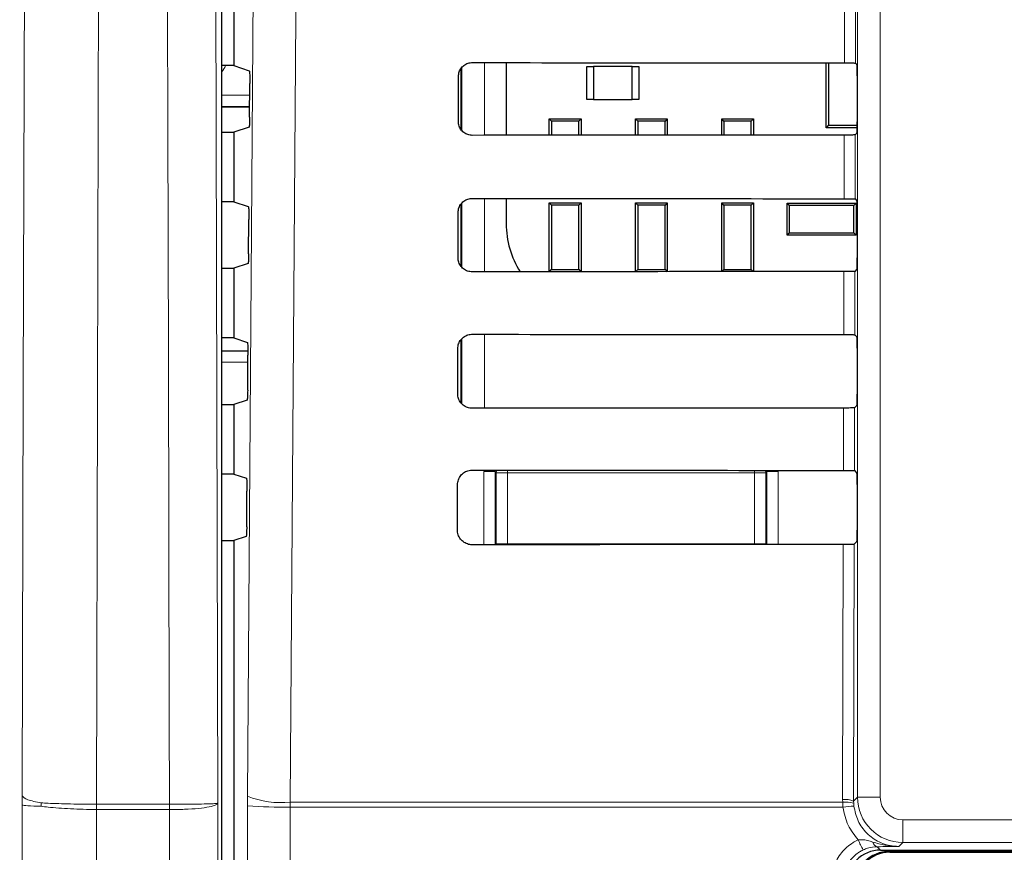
# Paper-space layout 'Blatt3' of a CAD drawing. Header units: millimetres. Extents: x 5 to 418, y 2 to 292.
# Tile 17 of 54: x 57 to 71, y 187 to 199. Entities that reach past the tile are written whole.
import ezdxf

# ---------------------------------------------------------------- set-up
doc = ezdxf.new("R2010")
doc.units = ezdxf.units.MM

psp = doc.layouts.new('Blatt3')

# ---------------------------------------------------------------- linework, layer by layer
at = {"color": 7, "linetype": 'Continuous', "lineweight": 18}
for p, q in [((69.3273, 187.6597), (69.3273, 215.5492)), ((69.6605, 215.5492), (69.6605, 187.6597)), ((69.1341, 198.4448), (69.1363, 199.3891)), ((69.2975, 199.392), (69.2953, 198.442)), ((63.8476, 198.4486), (63.8476, 197.3806)), ((63.5143, 197.4512), (63.5143, 198.3745)), ((59.9872, 197.9688), (60.3999, 197.9688)), ((60.3987, 197.8022), (59.9872, 197.8022)), ((69.1294, 196.4495), (69.1316, 197.3844)), ((69.2928, 197.3873), (69.2906, 196.4466)), ((63.8476, 196.4533), (63.8476, 195.3759)), ((63.5143, 195.4426), (63.5143, 196.3819)), ((69.1248, 194.4542), (69.1269, 195.3797)), ((69.2881, 195.3826), (69.2859, 194.4513)), ((63.5143, 193.4366), (63.5143, 194.3892)), ((63.8476, 194.458), (63.8476, 193.3712)), ((60.3722, 194.0463), (59.9872, 194.0463)), ((69.1201, 192.4588), (69.1222, 193.3751)), ((69.2834, 193.3779), (69.2813, 192.4559)), ((63.8359, 191.3665), (63.8359, 192.4405)), ((63.8359, 192.4405), (64.0025, 192.4405)), ((64.0201, 192.423), (64.0025, 192.4405)), ((64.0025, 192.4405), (64.0025, 191.3667)), ((64.0201, 192.423), (64.1867, 192.423)), ((64.0201, 191.3793), (64.0201, 192.423)), ((64.1867, 192.423), (64.1867, 192.4623)), ((67.8126, 192.423), (64.1867, 192.423)), ((64.1867, 192.423), (64.1867, 191.3793)), ((67.8126, 192.4596), (67.8126, 192.423)), ((67.8126, 191.3793), (67.8126, 192.423)), ((67.8126, 192.423), (67.9792, 192.423)), ((67.9968, 192.4405), (67.9792, 192.423)), ((67.9792, 192.423), (67.9792, 191.3793)), ((67.9968, 191.3697), (67.9968, 192.4405)), ((67.9968, 192.4405), (68.1634, 192.4405)), ((68.1634, 192.4405), (68.1634, 191.3698)), ((64.0199, 191.3667), (64.0201, 191.3793)), ((64.0201, 191.3793), (64.1867, 191.3793)), ((64.0201, 191.3793), (64.0213, 191.3667)), ((64.1867, 191.3668), (64.1867, 191.3793)), ((64.1867, 191.3793), (67.8126, 191.3793)), ((67.8126, 191.3793), (67.9792, 191.3793)), ((67.8126, 191.3793), (67.8126, 191.3696)), ((67.9785, 191.3697), (67.9792, 191.3793)), ((67.9792, 191.3793), (67.9794, 191.3697)), ((69.1088, 187.6245), (69.1176, 191.3704)), ((69.2787, 191.3733), (69.2699, 187.6024)), ((57.0591, 187.5418), (57.0593, 187.6784)), ((60.3667, 187.6726), (60.3661, 187.5322)), ((60.9931, 187.514), (60.994, 187.5841)), ((60.994, 187.5841), (69.1097, 187.5841)), ((69.1097, 187.5841), (69.1088, 187.6245)), ((69.1139, 187.514), (69.1097, 187.5841)), ((69.2699, 187.6024), (69.3273, 187.6597)), ((69.2699, 187.6024), (69.2706, 187.5701)), ((69.6605, 187.6597), (69.3273, 187.6597)), ((58.15, 187.4768), (58.1486, 187.4768)), ((58.1487, 187.5548), (58.1496, 187.5548)), ((58.1496, 187.5548), (59.2199, 187.5548)), ((59.2203, 187.4768), (58.15, 187.4768)), ((59.2199, 187.5548), (59.2205, 187.5548)), ((59.2206, 187.4768), (59.2203, 187.4768)), ((69.1139, 187.514), (60.9931, 187.514)), ((69.2706, 187.5701), (69.2739, 187.528)), ((69.9938, 187.3265), (76.3388, 187.3265)), ((69.9938, 187.3265), (69.9938, 186.9932)), ((69.6172, 186.9316), (69.6662, 186.8825)), ((69.7997, 186.8638), (69.7997, 186.8825)), ((76.7515, 186.8638), (69.7997, 186.8638)), ((69.7997, 186.8638), (69.7997, 186.8492)), ((69.9938, 186.9932), (69.9364, 186.9358)), ((76.3388, 186.9932), (69.9938, 186.9932))]:
    psp.add_line(p, q, dxfattribs=at)
at = {"color": 7, "linetype": 'Continuous', "lineweight": 25}
for p, q in [((59.9872, 215.3952), (59.9872, 146.0367)), ((60.1663, 199.4275), (60.1663, 198.4042)), ((64.1669, 198.4484), (64.1669, 197.3809)), ((68.8663, 197.4909), (68.8663, 198.445)), ((68.9031, 198.445), (68.9031, 197.5276)), ((69.2953, 198.442), (69.3185, 198.4187)), ((60.1663, 198.4042), (59.9872, 198.4042)), ((60.1663, 198.4042), (60.3925, 198.3289)), ((63.4997, 198.3561), (63.4997, 197.4734)), ((65.3497, 198.3909), (65.4497, 198.3909)), ((65.3497, 197.9075), (65.3497, 198.3909)), ((65.4497, 198.3909), (65.4497, 197.9075)), ((66.0163, 198.3909), (65.4497, 198.3909)), ((66.0163, 197.9075), (66.0163, 198.3909)), ((66.0163, 198.3909), (66.1163, 198.3909)), ((66.1163, 198.3909), (66.1163, 197.9075)), ((60.3976, 197.6463), (60.4011, 198.1401)), ((63.4645, 197.5825), (63.4661, 198.2492)), ((69.3213, 198.2521), (69.3213, 197.5797)), ((65.4497, 197.9075), (65.3497, 197.9075)), ((65.4497, 197.9075), (66.0163, 197.9075)), ((66.1163, 197.9075), (66.0163, 197.9075)), ((59.9872, 197.7992), (60.3987, 197.7992)), ((64.832, 197.5902), (64.7997, 197.6225)), ((64.7997, 197.6225), (65.2663, 197.6225)), ((64.7997, 197.3814), (64.7997, 197.6225)), ((65.234, 197.5902), (64.832, 197.5902)), ((64.832, 197.5902), (64.832, 197.3814)), ((65.2663, 197.6225), (65.234, 197.5902)), ((65.234, 197.3818), (65.234, 197.5902)), ((65.2663, 197.6225), (65.2663, 197.3818)), ((66.0986, 197.5902), (66.0663, 197.6225)), ((66.0663, 197.6225), (66.533, 197.6225)), ((66.0663, 197.3824), (66.0663, 197.6225)), ((66.0986, 197.5902), (66.0986, 197.3824)), ((66.5007, 197.5902), (66.0986, 197.5902)), ((66.533, 197.6225), (66.5007, 197.5902)), ((66.5007, 197.3827), (66.5007, 197.5902)), ((66.533, 197.6225), (66.533, 197.3827)), ((67.3653, 197.5902), (67.333, 197.6225)), ((67.333, 197.6225), (67.7997, 197.6225)), ((67.333, 197.3833), (67.333, 197.6225)), ((67.3653, 197.5902), (67.3653, 197.3833)), ((67.7673, 197.5902), (67.3653, 197.5902)), ((67.7997, 197.6225), (67.7673, 197.5902)), ((67.7673, 197.3836), (67.7673, 197.5902)), ((67.7997, 197.6225), (67.7997, 197.3836)), ((59.9872, 197.4275), (60.1663, 197.4275)), ((60.3891, 197.5017), (60.1663, 197.4275)), ((60.1663, 197.4275), (60.1663, 196.4042)), ((68.9031, 197.5276), (68.8663, 197.4909)), ((69.3209, 197.4909), (68.8663, 197.4909)), ((68.9031, 197.5276), (69.3212, 197.5276)), ((69.3185, 197.413), (69.2928, 197.3873)), ((60.1663, 196.4042), (59.9872, 196.4042)), ((60.1663, 196.4042), (60.3785, 196.3336)), ((64.1669, 196.453), (64.1669, 196.0825)), ((69.2906, 196.4466), (69.3185, 196.4187)), ((63.4997, 196.3636), (63.4997, 195.465)), ((64.7997, 195.3767), (64.7997, 196.3892)), ((64.832, 196.3569), (64.7997, 196.3892)), ((64.7997, 196.3892), (65.2663, 196.3892)), ((64.832, 196.3569), (64.832, 195.4082)), ((65.234, 196.3569), (64.832, 196.3569)), ((65.2663, 196.3892), (65.234, 196.3569)), ((65.234, 195.4082), (65.234, 196.3569)), ((65.2663, 196.3892), (65.2663, 195.3771)), ((66.0986, 196.3569), (66.0663, 196.3892)), ((66.0663, 196.3892), (66.533, 196.3892)), ((66.0663, 195.3777), (66.0663, 196.3892)), ((66.5007, 196.3569), (66.0986, 196.3569)), ((66.0986, 196.3569), (66.0986, 195.4082)), ((66.533, 196.3892), (66.5007, 196.3569)), ((66.5007, 195.4082), (66.5007, 196.3569)), ((66.533, 196.3892), (66.533, 195.3781)), ((67.3653, 196.3569), (67.333, 196.3892)), ((67.333, 196.3892), (67.7997, 196.3892)), ((67.333, 195.3786), (67.333, 196.3892)), ((67.7673, 196.3569), (67.3653, 196.3569)), ((67.3653, 196.3569), (67.3653, 195.4082)), ((67.7997, 196.3892), (67.7673, 196.3569)), ((67.7673, 195.4082), (67.7673, 196.3569)), ((67.7997, 196.3892), (67.7997, 195.3789)), ((68.293, 196.3825), (68.3253, 196.3502)), ((68.293, 195.9159), (68.293, 196.3825)), ((68.293, 196.3825), (69.3063, 196.3825)), ((68.3253, 196.3502), (68.3253, 195.9482)), ((69.274, 196.3502), (68.3253, 196.3502)), ((69.274, 196.3502), (69.3063, 196.3825)), ((69.274, 195.9482), (69.274, 196.3502)), ((69.3063, 196.3825), (69.3063, 195.9159)), ((60.3835, 195.6415), (60.387, 196.1448)), ((63.4599, 195.5825), (63.4614, 196.2492)), ((69.3213, 196.2521), (69.3213, 195.5797)), ((68.3253, 195.9482), (68.293, 195.9159)), ((69.3063, 195.9159), (68.293, 195.9159)), ((68.3253, 195.9482), (69.274, 195.9482)), ((69.3063, 195.9159), (69.274, 195.9482)), ((59.9872, 195.4275), (60.1663, 195.4275)), ((60.3749, 195.497), (60.1663, 195.4275)), ((60.1663, 195.4275), (60.1663, 194.4042)), ((64.8005, 195.3767), (64.832, 195.4082)), ((64.832, 195.4082), (65.234, 195.4082)), ((65.234, 195.4082), (65.2651, 195.3771)), ((66.0682, 195.3777), (66.0986, 195.4082)), ((66.0986, 195.4082), (66.5007, 195.4082)), ((66.5007, 195.4082), (66.5308, 195.378)), ((67.3357, 195.3786), (67.3653, 195.4082)), ((67.3653, 195.4082), (67.7673, 195.4082)), ((67.7673, 195.4082), (67.7966, 195.3789)), ((69.3185, 195.413), (69.2881, 195.3826)), ((60.1663, 194.4042), (59.9872, 194.4042)), ((60.1663, 194.4042), (60.3644, 194.3382)), ((69.2859, 194.4513), (69.3185, 194.4187)), ((63.4552, 193.5825), (63.4567, 194.2492)), ((63.4997, 194.371), (63.4997, 193.4564)), ((69.3213, 194.2521), (69.3213, 193.5797)), ((59.9872, 194.2129), (60.3727, 194.2129)), ((60.3694, 193.6368), (60.373, 194.1495)), ((59.9872, 193.4275), (60.1663, 193.4275)), ((60.3608, 193.4923), (60.1663, 193.4275)), ((60.1663, 193.4275), (60.1663, 192.4042)), ((69.3185, 193.413), (69.2834, 193.3779)), ((60.1663, 192.4042), (59.9872, 192.4042)), ((60.1663, 192.4042), (60.3504, 192.3429)), ((69.2813, 192.4559), (69.3185, 192.4187)), ((63.4505, 191.5825), (63.4521, 192.2492)), ((69.3213, 192.2521), (69.3213, 191.5797)), ((60.3552, 191.6321), (60.3589, 192.1542)), ((60.3467, 191.4876), (60.1663, 191.4275)), ((59.9872, 191.4275), (60.1663, 191.4275)), ((60.1663, 191.4275), (60.1663, 146.215)), ((69.3185, 191.413), (69.2787, 191.3733)), ((69.6662, 186.8825), (76.3561, 186.8825)), ((69.7997, 186.8492), (73.5579, 186.8492))]:
    psp.add_line(p, q, dxfattribs=at)
at = {"color": 7, "linetype": 'Continuous', "lineweight": 18, "flags": 128}
for points in [[(57.0593, 187.6784), (57.0741, 193.6748), (57.0889, 199.6713), (57.1036, 205.6678), (57.1174, 211.2642)], [(59.8706, 211.2293), (59.8775, 208.4284), (59.8995, 199.4466), (59.9142, 193.4588), (59.9287, 187.57)], [(60.3667, 187.6726), (60.4497, 199.4622), (60.5328, 211.2603)], [(61.1609, 211.1719), (61.1516, 209.8504), (61.1142, 204.5648), (60.994, 187.5841)], [(58.2079, 211.1365), (58.2023, 208.8722), (58.1795, 199.6303), (58.1645, 193.5732), (58.1643, 193.5125), (58.1496, 187.5548)], [(59.2205, 187.5548), (59.2173, 188.8363), (59.2043, 194.1176), (59.1833, 202.6501), (59.1693, 208.3356), (59.1624, 211.1365)], [(64.0201, 192.423), (64.0233, 192.4555), (64.0248, 192.4625)], [(67.9752, 192.4595), (67.976, 192.4555), (67.9792, 192.423)]]:
    psp.add_lwpolyline(points, dxfattribs=at)
at = {"color": 7, "linetype": 'Continuous', "lineweight": 25}
for centre, radius, start, end in [((65.4886, 196.0825), 1.3217, 180, 212.29556), ((69.7997, 186.3492), 0.5146, 90, 180), ((69.7997, 186.3492), 0.5, 90, 180)]:
    psp.add_arc(centre, radius, start, end, dxfattribs=at)
at = {"color": 7, "linetype": 'Continuous', "lineweight": 18}
for centre, radius, start, end in [((60.8679, 188.959), 1.3807, 248.71381, 275.24303), ((69.1457, 187.295), 0.3315, 67.99072, 96.38533), ((69.162, 187.2551), 0.3332, 70.98206, 99.03542), ((69.9939, 187.6599), 0.6667, 180.00873, 269.99127), ((48.1399, 187.53), 10.0088, 359.69542, 0.14187), ((48.1624, 187.4625), 9.9877, 0.08241, 0.52986), ((48.7205, 187.4624), 10.4998, 0.07841, 0.50412), ((48.6351, 187.5008), 10.5855, 359.87005, 0.2923), ((60.8637, 193.8546), 6.342, 265.49979, 271.16954), ((69.3481, 185.7589), 1.7706, 92.40107, 97.60084), ((70.3114, 187.4315), 1.052, 202.29968, 211.2844), ((69.6378, 187.0164), 0.0873, 191.35144, 256.33214)]:
    psp.add_arc(centre, radius, start, end, dxfattribs=at)
at = {"color": 7, "linetype": 'Continuous', "lineweight": 25}
for centre, major_axis, ratio, start_param, end_param in [((80.1663, 204.2437), (332.3995, 0), 0.0174551, 4.6627295, 4.6791932), ((69.3184, 198.2521), (0, 0.1667), 0.0174551, 4.712389, 6.265732), ((69.3184, 197.5797), (0, 0.1667), 0.0174551, 3.1590459, 4.712389), ((80.1663, 191.6151), (330.7098, 0), 0.0174551, 1.6041693, 1.6207097), ((80.1663, 202.2437), (332.1319, 0), 0.0174551, 4.6626895, 4.6791524), ((69.3184, 196.2521), (0, 0.1667), 0.0174551, 4.712389, 6.265732), ((69.3184, 195.5797), (0, 0.1667), 0.0174551, 3.1590459, 4.712389), ((80.1663, 189.6151), (330.4422, 0), 0.0174551, 1.6042105, 1.6207502), ((80.1663, 200.2437), (331.8643, 0), 0.0174551, 4.6626494, 4.6791115), ((69.3184, 194.2521), (0, 0.1667), 0.0174551, 4.712389, 6.265732), ((69.3184, 193.5797), (0, 0.1667), 0.0174551, 3.1590459, 4.712389), ((80.1663, 187.615), (330.1746, 0), 0.0174551, 1.6042518, 1.6207907), ((80.1663, 198.2437), (331.5967, 0), 0.0174551, 4.6626092, 4.6790706), ((69.3184, 192.2521), (0, 0.1667), 0.0174551, 4.712389, 6.265732), ((69.3184, 191.5797), (0, 0.1667), 0.0174551, 3.1590459, 4.712389), ((80.1663, 185.615), (329.907, 0), 0.0174551, 1.6042931, 1.6208313), ((69.6664, 186.3825), (-0.3537, 0.3537), 0.9996955, 5.4979394, 7.0684312)]:
    psp.add_ellipse(centre, major_axis=major_axis, ratio=ratio, start_param=start_param, end_param=end_param, dxfattribs=at)
at = {"color": 7, "linetype": 'Continuous', "lineweight": 18}
for centre, major_axis, start_param, end_param in [((59.7359, 198.5297), (-0.2358, 0.2358), 3.2098576, 3.54145), ((69.9939, 187.6599), (-0.2358, -0.2358), 5.4979394, 7.0684312)]:
    psp.add_ellipse(centre, major_axis=major_axis, ratio=0.9996955, start_param=start_param, end_param=end_param, dxfattribs=at)
at = {"color": 7, "linetype": 'Continuous', "lineweight": 25}
for points, knots in [([(63.4661, 198.2492), (63.4666, 198.2597), (63.4683, 198.2927), (63.4873, 198.3465), (63.53, 198.4006), (63.5885, 198.4373), (63.637, 198.4483), (63.663, 198.4487), (63.6663, 198.4488)], [0, 0, 0, 0, 0.1008064, 0.3178345, 0.5354797, 0.7525636, 0.9678898, 1, 1, 1, 1]), ([(69.1341, 198.4448), (69.1527, 198.4448), (69.1898, 198.4447), (69.2386, 198.4442), (69.2749, 198.4434), (69.2926, 198.4426), (69.2946, 198.4421), (69.2953, 198.442)], [0, 0, 0, 0, 0.2200315, 0.4400364, 0.6607851, 0.8829674, 1, 1, 1, 1]), ([(60.3925, 198.3289), (60.3935, 198.3267), (60.3955, 198.3223), (60.3981, 198.2924), (60.4001, 198.2491), (60.4012, 198.1959), (60.4011, 198.1586), (60.4011, 198.1401)], [0, 0, 0, 0, 0.2016683, 0.4033571, 0.60445, 0.8043301, 1, 1, 1, 1]), ([(60.3976, 197.6463), (60.3974, 197.628), (60.3969, 197.5915), (60.3951, 197.5459), (60.3926, 197.514), (60.3905, 197.5028), (60.3893, 197.5019), (60.3891, 197.5017)], [0, 0, 0, 0, 0.2358994, 0.4717662, 0.7085078, 0.9467137, 1, 1, 1, 1]), ([(63.6663, 197.3805), (63.656, 197.3809), (63.6234, 197.3824), (63.57, 197.4007), (63.5158, 197.4421), (63.4783, 197.4992), (63.4653, 197.5489), (63.4647, 197.5769), (63.4645, 197.5825)], [0, 0, 0, 0, 0.09726656, 0.30935445, 0.52084616, 0.73282487, 0.94644412, 1, 1, 1, 1]), ([(69.2928, 197.3873), (69.2906, 197.387), (69.2862, 197.3863), (69.2561, 197.3854), (69.2124, 197.3848), (69.168, 197.3845), (69.1405, 197.3844), (69.1316, 197.3844)], [0, 0, 0, 0, 0.2249421, 0.449925, 0.67371, 0.8950566, 1, 1, 1, 1]), ([(63.4614, 196.2492), (63.462, 196.2602), (63.4637, 196.2943), (63.4836, 196.3495), (63.5275, 196.4048), (63.5875, 196.442), (63.6369, 196.453), (63.6632, 196.4534), (63.6663, 196.4534)], [0, 0, 0, 0, 0.1035163, 0.3205598, 0.538209, 0.7552801, 0.970583, 1, 1, 1, 1]), ([(69.1294, 196.4495), (69.148, 196.4494), (69.1852, 196.4494), (69.2339, 196.4488), (69.2703, 196.4481), (69.2879, 196.4473), (69.2899, 196.4468), (69.2906, 196.4466)], [0, 0, 0, 0, 0.2200375, 0.4400482, 0.660803, 0.8829914, 1, 1, 1, 1]), ([(60.3785, 196.3336), (60.3795, 196.3314), (60.3815, 196.327), (60.3841, 196.2971), (60.386, 196.2538), (60.3871, 196.2005), (60.3871, 196.1633), (60.387, 196.1448)], [0, 0, 0, 0, 0.2016709, 0.4033624, 0.604457, 0.8043368, 1, 1, 1, 1]), ([(60.3835, 195.6415), (60.3833, 195.6233), (60.3828, 195.5867), (60.381, 195.5412), (60.3785, 195.5093), (60.3764, 195.4981), (60.3752, 195.4972), (60.3749, 195.497)], [0, 0, 0, 0, 0.2358969, 0.471761, 0.7085014, 0.9467085, 1, 1, 1, 1]), ([(63.6663, 195.3758), (63.6555, 195.3763), (63.6218, 195.3778), (63.567, 195.3969), (63.5117, 195.4395), (63.4736, 195.498), (63.4606, 195.5487), (63.46, 195.5771), (63.4599, 195.5825)], [0, 0, 0, 0, 0.0998996, 0.3119756, 0.5234662, 0.7354592, 0.9491028, 1, 1, 1, 1]), ([(69.2881, 195.3826), (69.2859, 195.3823), (69.2815, 195.3816), (69.2514, 195.3808), (69.2078, 195.3801), (69.1633, 195.3798), (69.1358, 195.3798), (69.1269, 195.3797)], [0, 0, 0, 0, 0.2249481, 0.449937, 0.673728, 0.8950805, 1, 1, 1, 1]), ([(63.4567, 194.2492), (63.4573, 194.2608), (63.4592, 194.2959), (63.4798, 194.3526), (63.5249, 194.4089), (63.5865, 194.4467), (63.6368, 194.4577), (63.6634, 194.4581), (63.6663, 194.4581)], [0, 0, 0, 0, 0.1061028, 0.323161, 0.5408139, 0.7578729, 0.9731535, 1, 1, 1, 1]), ([(69.1248, 194.4542), (69.1433, 194.4541), (69.1805, 194.454), (69.2293, 194.4535), (69.2656, 194.4527), (69.2832, 194.452), (69.2852, 194.4515), (69.2859, 194.4513)], [0, 0, 0, 0, 0.2200434, 0.4400601, 0.6608209, 0.8830154, 1, 1, 1, 1]), ([(60.3644, 194.3382), (60.3654, 194.3361), (60.3674, 194.3317), (60.37, 194.3018), (60.372, 194.2585), (60.3731, 194.2052), (60.373, 194.1679), (60.373, 194.1495)], [0, 0, 0, 0, 0.2016736, 0.4033677, 0.6044641, 0.8043436, 1, 1, 1, 1]), ([(60.3694, 193.6368), (60.3691, 193.6186), (60.3687, 193.582), (60.3668, 193.5365), (60.3644, 193.5046), (60.3622, 193.4934), (60.361, 193.4925), (60.3608, 193.4923)], [0, 0, 0, 0, 0.2358943, 0.4717558, 0.708495, 0.9467033, 1, 1, 1, 1]), ([(63.6663, 193.3711), (63.655, 193.3716), (63.6202, 193.3733), (63.564, 193.3931), (63.5076, 193.4369), (63.4689, 193.4969), (63.4559, 193.5485), (63.4553, 193.5772), (63.4552, 193.5825)], [0, 0, 0, 0, 0.1024138, 0.3144788, 0.5259687, 0.7379756, 0.9516424, 1, 1, 1, 1]), ([(69.2834, 193.3779), (69.2812, 193.3776), (69.2768, 193.3769), (69.2467, 193.3761), (69.2031, 193.3754), (69.1586, 193.3751), (69.1311, 193.3751), (69.1222, 193.3751)], [0, 0, 0, 0, 0.22495414, 0.44994902, 0.67374603, 0.89510441, 1, 1, 1, 1]), ([(63.4521, 192.2492), (63.4527, 192.2613), (63.4546, 192.2975), (63.4761, 192.3556), (63.5224, 192.413), (63.5855, 192.4515), (63.6367, 192.4624), (63.6636, 192.4627), (63.6663, 192.4628)], [0, 0, 0, 0, 0.1085743, 0.3256464, 0.5433028, 0.7603502, 0.9756098, 1, 1, 1, 1]), ([(69.1201, 192.4588), (69.1387, 192.4588), (69.1758, 192.4587), (69.2246, 192.4582), (69.261, 192.4574), (69.2786, 192.4566), (69.2806, 192.4561), (69.2813, 192.4559)], [0, 0, 0, 0, 0.2200494, 0.440072, 0.6608389, 0.8830395, 1, 1, 1, 1]), ([(60.3504, 192.3429), (60.3514, 192.3407), (60.3533, 192.3364), (60.3559, 192.3065), (60.3579, 192.2632), (60.359, 192.2099), (60.3589, 192.1726), (60.3589, 192.1542)], [0, 0, 0, 0, 0.20167623, 0.40337308, 0.60447112, 0.80435032, 1, 1, 1, 1]), ([(60.3552, 191.6321), (60.355, 191.6139), (60.3546, 191.5773), (60.3527, 191.5318), (60.3503, 191.4999), (60.3481, 191.4887), (60.3469, 191.4878), (60.3467, 191.4876)], [0, 0, 0, 0, 0.2358917, 0.4717506, 0.7084886, 0.9466981, 1, 1, 1, 1]), ([(63.6663, 191.3664), (63.6545, 191.367), (63.6187, 191.3687), (63.561, 191.3893), (63.5035, 191.4342), (63.4642, 191.4958), (63.4512, 191.5483), (63.4506, 191.5774), (63.4505, 191.5825)], [0, 0, 0, 0, 0.1048171, 0.3168719, 0.5283614, 0.7403818, 0.9540709, 1, 1, 1, 1]), ([(69.2787, 191.3733), (69.2765, 191.3729), (69.2721, 191.3723), (69.242, 191.3714), (69.1984, 191.3707), (69.154, 191.3704), (69.1264, 191.3704), (69.1176, 191.3704)], [0, 0, 0, 0, 0.2249602, 0.4499611, 0.6737641, 0.8951284, 1, 1, 1, 1])]:
    psp.add_open_spline(points, degree=3, knots=knots, dxfattribs=at)
at = {"color": 7, "linetype": 'Continuous', "lineweight": 18}
for points, knots in [([(57.0593, 187.6784), (57.0749, 187.6587), (57.1047, 187.621), (57.2617, 187.5899), (57.3367, 187.575)], [0, 0, 0, 0, 0.5219047, 1, 1, 1, 1]), ([(57.0206, 138.7368), (57.0221, 140.0178), (57.028, 145.0408), (57.0371, 153.8108), (57.0466, 165.0493), (57.0542, 176.2933), (57.0575, 183.7922), (57.0591, 187.5418)], [0, 0, 0, 0, 0.07883163, 0.30911085, 0.53941582, 0.76969503, 1, 1, 1, 1]), ([(57.0591, 187.5418), (57.0747, 187.5387), (57.1046, 187.5327), (57.2615, 187.5278), (57.3366, 187.5254)], [0, 0, 0, 0, 0.5216905, 1, 1, 1, 1]), ([(57.3366, 187.5254), (57.3366, 187.5292), (57.3366, 187.5375), (57.3367, 187.5503), (57.3367, 187.563), (57.3367, 187.5713), (57.3367, 187.575)], [0, 0, 0, 0, 0.2273798, 0.4999743, 0.7723051, 1, 1, 1, 1]), ([(58.1486, 187.4768), (58.0189, 187.4796), (57.7595, 187.485), (57.4914, 187.5058), (57.3699, 187.5212), (57.3366, 187.5254)], [0, 0, 0, 0, 0.4204437, 0.8411371, 1, 1, 1, 1]), ([(57.3367, 187.575), (57.37, 187.5733), (57.4915, 187.5669), (57.7596, 187.5582), (58.019, 187.556), (58.1487, 187.5548)], [0, 0, 0, 0, 0.1588056, 0.5795279, 1, 1, 1, 1]), ([(58.1486, 187.4768), (58.1469, 183.73), (58.1436, 176.236), (58.1361, 164.9932), (58.1265, 153.7486), (58.1175, 144.9689), (58.1116, 139.94), (58.1101, 138.6577)], [0, 0, 0, 0, 0.230063, 0.4601517, 0.6906156, 0.9211052, 1, 1, 1, 1]), ([(59.2506, 145.9678), (59.2468, 149.7086), (59.2392, 157.1907), (59.2282, 171.0261), (59.2233, 181.1246), (59.2203, 187.4768)], [0, 0, 0, 0, 0.2705667, 0.5411635, 1, 1, 1, 1]), ([(59.2205, 187.5548), (59.2957, 187.5549), (59.4461, 187.5551), (59.6522, 187.5575), (59.8141, 187.5612), (59.9063, 187.5655), (59.9274, 187.5686), (59.9287, 187.5699), (59.9287, 187.57)], [0, 0, 0, 0, 0.2077561, 0.4157039, 0.6241337, 0.8332294, 0.9942513, 1, 1, 1, 1]), ([(59.9287, 187.57), (59.9287, 187.5697), (59.9274, 187.5614), (59.9063, 187.5426), (59.8142, 187.5159), (59.6523, 187.4933), (59.4462, 187.4785), (59.2958, 187.4774), (59.2206, 187.4768)], [0, 0, 0, 0, 0.0057487, 0.1667708, 0.3758665, 0.5842959, 0.7922437, 1, 1, 1, 1]), ([(59.9287, 187.57), (59.9317, 181.1955), (59.9365, 171.0777), (59.9476, 157.2248), (59.9551, 149.7474), (59.9589, 146.0085)], [0, 0, 0, 0, 0.4598562, 0.7299131, 1, 1, 1, 1]), ([(60.2634, 146.3121), (60.2859, 153.1758), (60.3309, 166.906), (60.3544, 180.6559), (60.3661, 187.5322)], [0, 0, 0, 0, 0.49989972, 1, 1, 1, 1]), ([(60.9931, 187.514), (60.9925, 187.0697), (60.9892, 184.8483), (60.9737, 175.5193), (60.9435, 162.2095), (60.9049, 150.6898), (60.8901, 146.2673)], [0, 0, 0, 0, 0.0322876, 0.1614382, 0.6780666, 1, 1, 1, 1]), ([(69.3381, 187.0323), (69.283, 187.1005), (69.1684, 187.2422), (69.1325, 187.4211), (69.1139, 187.514)], [0, 0, 0, 0, 0.4810346, 1, 1, 1, 1]), ([(69.2739, 187.528), (69.2895, 187.4544), (69.3207, 187.3073), (69.4568, 187.1217), (69.6413, 186.9905), (69.8122, 186.94), (69.9115, 186.9366), (69.9364, 186.9358)], [0, 0, 0, 0, 0.2308041, 0.461566, 0.6921519, 0.9228561, 1, 1, 1, 1]), ([(68.9472, 186.4247), (68.9546, 186.4998), (68.9692, 186.6502), (69.0845, 186.8494), (69.219, 186.9724), (69.312, 187.0192), (69.3381, 187.0323)], [0, 0, 0, 0, 0.2949123, 0.5898446, 0.8848018, 1, 1, 1, 1]), ([(69.3381, 187.0323), (69.3567, 187.0336), (69.4312, 187.0389), (69.5003, 187.0162), (69.5522, 186.9993)], [0, 0, 0, 0, 0.2492605, 1, 1, 1, 1]), ([(69.4124, 186.8852), (69.3928, 186.8754), (69.3231, 186.8402), (69.2223, 186.748), (69.136, 186.5985), (69.125, 186.4858), (69.1195, 186.4294)], [0, 0, 0, 0, 0.1151457, 0.4100518, 0.7050246, 1, 1, 1, 1]), ([(69.6172, 186.9316), (69.5711, 186.9283), (69.5062, 186.9237), (69.4335, 186.8939), (69.4124, 186.8852)], [0, 0, 0, 0, 0.7098925, 1, 1, 1, 1]), ([(69.5522, 186.9993), (69.6123, 186.9823), (69.7249, 186.9504), (69.8507, 186.9371), (69.9176, 186.9358), (69.9316, 186.9358), (69.9355, 186.9358), (69.9364, 186.9358)], [0, 0, 0, 0, 0.4756077, 0.8917214, 0.9704577, 0.9926212, 1, 1, 1, 1]), ([(69.9364, 186.9358), (69.9358, 186.9358), (69.8848, 186.935), (69.7845, 186.9335), (69.6727, 186.9322), (69.6172, 186.9316)], [0, 0, 0, 0, 0.0064752, 0.5065287, 1, 1, 1, 1])]:
    psp.add_open_spline(points, degree=3, knots=knots, dxfattribs=at)

doc.saveas('drawing.dxf')
